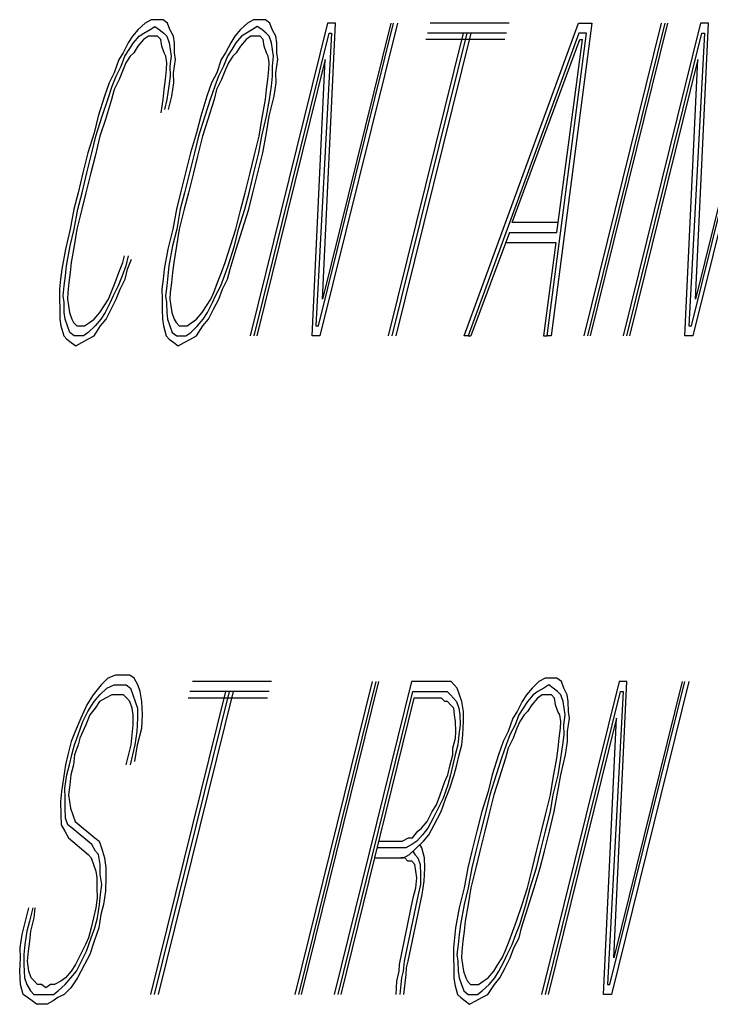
# Model space of a CAD drawing. Extents: x -1276 to 451, y 2026 to 3394.
# Tile 66 of 104: x -536.447 to -536.245, y 3189.776 to 3190.065. Entities that reach past the tile are written whole.
import ezdxf

# ---------------------------------------------------------------- set-up
doc = ezdxf.new("R2010")
doc.units = 0
doc.header["$MEASUREMENT"] = 0
doc.layers.add('SPILL-BUCKET', color=1, linetype='CONTINUOUS')

msp = doc.modelspace()

# ---------------------------------------------------------------- linework, layer by layer
at = {"layer": 'SPILL-BUCKET', "color": 8, "linetype": 'Continuous'}
for p, q in [((-536.41035, 3190.06404), (-536.41238, 3190.06209)), ((-536.40857, 3190.06501), (-536.41035, 3190.06404)), ((-536.40702, 3190.06501), (-536.40857, 3190.06501)), ((-536.40509, 3190.06501), (-536.40702, 3190.06501)), ((-536.40379, 3190.06404), (-536.40509, 3190.06501)), ((-536.40311, 3190.06209), (-536.40379, 3190.06404)), ((-536.38032, 3190.06404), (-536.38235, 3190.06209)), ((-536.37853, 3190.06501), (-536.38032, 3190.06404)), ((-536.35685, 3190.06404), (-536.37954, 3189.97239)), ((-536.37699, 3190.06501), (-536.37853, 3190.06501)), ((-536.37506, 3190.06501), (-536.37699, 3190.06501)), ((-536.37375, 3190.06404), (-536.37506, 3190.06501)), ((-536.37308, 3190.06209), (-536.37375, 3190.06404)), ((-536.3595, 3189.97531), (-536.33754, 3190.06404)), ((-536.33638, 3190.06404), (-536.35907, 3189.97239)), ((-536.35835, 3189.98311), (-536.35454, 3190.06404)), ((-536.33831, 3190.06404), (-536.35835, 3189.98311)), ((-536.35454, 3190.06404), (-536.35685, 3190.06404)), ((-536.30364, 3190.06404), (-536.32682, 3190.06404)), ((-536.31677, 3189.97239), (-536.28327, 3190.06404)), ((-536.2794, 3190.06404), (-536.29128, 3189.97239)), ((-536.28327, 3190.06404), (-536.2794, 3190.06404)), ((-536.25903, 3190.06404), (-536.28172, 3189.97239)), ((-536.28056, 3189.97239), (-536.25787, 3190.06404)), ((-536.27978, 3189.97239), (-536.25709, 3190.06404)), ((-536.24753, 3190.06404), (-536.27022, 3189.97239)), ((-536.25018, 3189.97531), (-536.22822, 3190.06404)), ((-536.22706, 3190.06404), (-536.24975, 3189.97239)), ((-536.24903, 3189.98311), (-536.24522, 3190.06404)), ((-536.22899, 3190.06404), (-536.24903, 3189.98311)), ((-536.24522, 3190.06404), (-536.24753, 3190.06404)), ((-536.41238, 3190.06209), (-536.41402, 3190.06014)), ((-536.41209, 3190.06014), (-536.41069, 3190.06111)), ((-536.41069, 3190.06111), (-536.4089, 3190.06209)), ((-536.4089, 3190.06209), (-536.4075, 3190.06306)), ((-536.4075, 3190.06306), (-536.4062, 3190.06209)), ((-536.4062, 3190.06209), (-536.4049, 3190.06111)), ((-536.4049, 3190.06111), (-536.40398, 3190.06014)), ((-536.40205, 3190.06014), (-536.40311, 3190.06209)), ((-536.38235, 3190.06209), (-536.38399, 3190.06014)), ((-536.38066, 3190.06111), (-536.38206, 3190.06014)), ((-536.37887, 3190.06209), (-536.38066, 3190.06111)), ((-536.37747, 3190.06306), (-536.37887, 3190.06209)), ((-536.37838, 3189.97239), (-536.35642, 3190.06111)), ((-536.37617, 3190.06209), (-536.37747, 3190.06306)), ((-536.37486, 3190.06111), (-536.37617, 3190.06209)), ((-536.37395, 3190.06014), (-536.37486, 3190.06111)), ((-536.37201, 3190.06014), (-536.37308, 3190.06209)), ((-536.35565, 3190.06111), (-536.36028, 3189.97531)), ((-536.35642, 3190.06111), (-536.35565, 3190.06111)), ((-536.31711, 3190.06111), (-536.33908, 3189.97239)), ((-536.33792, 3189.97239), (-536.31596, 3190.06111)), ((-536.33676, 3189.97239), (-536.3148, 3190.06111)), ((-536.30437, 3190.06111), (-536.32754, 3190.06111)), ((-536.28322, 3190.06111), (-536.31561, 3189.97239)), ((-536.29243, 3189.97239), (-536.2809, 3190.06111)), ((-536.2809, 3190.06111), (-536.28322, 3190.06111)), ((-536.26907, 3189.97239), (-536.2471, 3190.06111)), ((-536.24633, 3190.06111), (-536.25096, 3189.97531)), ((-536.2471, 3190.06111), (-536.24633, 3190.06111)), ((-536.41528, 3190.05819), (-536.41677, 3190.05526)), ((-536.41402, 3190.06014), (-536.41528, 3190.05819)), ((-536.41499, 3190.05624), (-536.41373, 3190.05819)), ((-536.41373, 3190.05819), (-536.41209, 3190.06014)), ((-536.41079, 3190.05916), (-536.41243, 3190.05721)), ((-536.40939, 3190.06014), (-536.41079, 3190.05916)), ((-536.40823, 3190.06014), (-536.40939, 3190.06014)), ((-536.40668, 3190.06014), (-536.40823, 3190.06014)), ((-536.40577, 3190.05916), (-536.40668, 3190.06014)), ((-536.40548, 3190.05721), (-536.40577, 3190.05916)), ((-536.40398, 3190.06014), (-536.4033, 3190.05819)), ((-536.4033, 3190.05819), (-536.40301, 3190.05624)), ((-536.40176, 3190.05819), (-536.40205, 3190.06014)), ((-536.40171, 3190.05526), (-536.40176, 3190.05819)), ((-536.38524, 3190.05819), (-536.38674, 3190.05526)), ((-536.38399, 3190.06014), (-536.38524, 3190.05819)), ((-536.3837, 3190.05819), (-536.38496, 3190.05624)), ((-536.38206, 3190.06014), (-536.3837, 3190.05819)), ((-536.38076, 3190.05916), (-536.3824, 3190.05721)), ((-536.37936, 3190.06014), (-536.38076, 3190.05916)), ((-536.3782, 3190.06014), (-536.37936, 3190.06014)), ((-536.37665, 3190.06014), (-536.3782, 3190.06014)), ((-536.37573, 3190.05916), (-536.37665, 3190.06014)), ((-536.37544, 3190.05721), (-536.37573, 3190.05916)), ((-536.37327, 3190.05819), (-536.37395, 3190.06014)), ((-536.37298, 3190.05624), (-536.37327, 3190.05819)), ((-536.37173, 3190.05819), (-536.37201, 3190.06014)), ((-536.37168, 3190.05526), (-536.37173, 3190.05819)), ((-536.30485, 3190.05916), (-536.32803, 3190.05916)), ((-536.30277, 3190.00554), (-536.28293, 3190.05916)), ((-536.28959, 3190.00261), (-536.28215, 3190.05916)), ((-536.28293, 3190.05916), (-536.28215, 3190.05916)), ((-536.41677, 3190.05526), (-536.41803, 3190.05331)), ((-536.41624, 3190.05429), (-536.41499, 3190.05624)), ((-536.41368, 3190.05526), (-536.4147, 3190.05429)), ((-536.41243, 3190.05721), (-536.41368, 3190.05526)), ((-536.4048, 3190.05526), (-536.40548, 3190.05721)), ((-536.40427, 3190.05429), (-536.4048, 3190.05526)), ((-536.40301, 3190.05624), (-536.40272, 3190.05429)), ((-536.40142, 3190.05331), (-536.40171, 3190.05526)), ((-536.38674, 3190.05526), (-536.388, 3190.05331)), ((-536.38496, 3190.05624), (-536.38621, 3190.05429)), ((-536.38365, 3190.05526), (-536.38466, 3190.05429)), ((-536.3824, 3190.05721), (-536.38365, 3190.05526)), ((-536.37477, 3190.05526), (-536.37544, 3190.05721)), ((-536.37423, 3190.05429), (-536.37477, 3190.05526)), ((-536.37269, 3190.05429), (-536.37298, 3190.05624)), ((-536.37139, 3190.05331), (-536.37168, 3190.05526)), ((-536.41803, 3190.05331), (-536.41938, 3190.04941)), ((-536.41735, 3190.05136), (-536.41624, 3190.05429)), ((-536.41595, 3190.05234), (-536.41682, 3190.05039)), ((-536.4147, 3190.05429), (-536.41595, 3190.05234)), ((-536.40398, 3190.05234), (-536.40427, 3190.05429)), ((-536.40407, 3190.05039), (-536.40398, 3190.05234)), ((-536.40272, 3190.05429), (-536.40306, 3190.05136)), ((-536.402, 3190.04941), (-536.40142, 3190.05331)), ((-536.388, 3190.05331), (-536.38935, 3190.04941)), ((-536.38621, 3190.05429), (-536.38732, 3190.05136)), ((-536.38592, 3190.05234), (-536.38679, 3190.05039)), ((-536.38466, 3190.05429), (-536.38592, 3190.05234)), ((-536.35758, 3190.05331), (-536.37761, 3189.97239)), ((-536.37395, 3190.05234), (-536.37423, 3190.05429)), ((-536.37404, 3190.05039), (-536.37395, 3190.05234)), ((-536.37303, 3190.05136), (-536.37269, 3190.05429)), ((-536.37197, 3190.04941), (-536.37139, 3190.05331)), ((-536.36139, 3189.97239), (-536.35758, 3190.05331)), ((-536.24826, 3190.05331), (-536.26829, 3189.97239)), ((-536.25207, 3189.97239), (-536.24826, 3190.05331)), ((-536.41938, 3190.04941), (-536.42088, 3190.04649)), ((-536.41885, 3190.04844), (-536.41735, 3190.05136)), ((-536.41682, 3190.05039), (-536.41793, 3190.04746)), ((-536.40441, 3190.04746), (-536.40407, 3190.05039)), ((-536.40306, 3190.05136), (-536.40301, 3190.04844)), ((-536.40195, 3190.04649), (-536.402, 3190.04941)), ((-536.38935, 3190.04941), (-536.39084, 3190.04649)), ((-536.38732, 3190.05136), (-536.38882, 3190.04844)), ((-536.38679, 3190.05039), (-536.3879, 3190.04746)), ((-536.37438, 3190.04746), (-536.37404, 3190.05039)), ((-536.37298, 3190.04844), (-536.37303, 3190.05136)), ((-536.37192, 3190.04649), (-536.37197, 3190.04941)), ((-536.42088, 3190.04649), (-536.42223, 3190.04259)), ((-536.41996, 3190.04551), (-536.41885, 3190.04844)), ((-536.41793, 3190.04746), (-536.41943, 3190.04454)), ((-536.40475, 3190.04454), (-536.40441, 3190.04746)), ((-536.40301, 3190.04844), (-536.40335, 3190.04551)), ((-536.40253, 3190.04259), (-536.40195, 3190.04649)), ((-536.39084, 3190.04649), (-536.3922, 3190.04259)), ((-536.38882, 3190.04844), (-536.38993, 3190.04551)), ((-536.3879, 3190.04746), (-536.3894, 3190.04454)), ((-536.37472, 3190.04454), (-536.37438, 3190.04746)), ((-536.37332, 3190.04551), (-536.37298, 3190.04844)), ((-536.3725, 3190.04259), (-536.37192, 3190.04649)), ((-536.42131, 3190.04161), (-536.41996, 3190.04551)), ((-536.41943, 3190.04454), (-536.42015, 3190.04161)), ((-536.40509, 3190.04161), (-536.40475, 3190.04454)), ((-536.40335, 3190.04551), (-536.40393, 3190.04161)), ((-536.38993, 3190.04551), (-536.39128, 3190.04161)), ((-536.3894, 3190.04454), (-536.39012, 3190.04161)), ((-536.37506, 3190.04161), (-536.37472, 3190.04454)), ((-536.3739, 3190.04161), (-536.37332, 3190.04551)), ((-536.42223, 3190.04259), (-536.42407, 3190.03674)), ((-536.42291, 3190.03674), (-536.42131, 3190.04161)), ((-536.42015, 3190.04161), (-536.42199, 3190.03576)), ((-536.40567, 3190.03771), (-536.40509, 3190.04161)), ((-536.40393, 3190.04161), (-536.40465, 3190.03869)), ((-536.40349, 3190.03869), (-536.40253, 3190.04259)), ((-536.3922, 3190.04259), (-536.39403, 3190.03674)), ((-536.39128, 3190.04161), (-536.39287, 3190.03674)), ((-536.39012, 3190.04161), (-536.39196, 3190.03576)), ((-536.37612, 3190.03576), (-536.37506, 3190.04161)), ((-536.37472, 3190.03674), (-536.3739, 3190.04161)), ((-536.37394, 3190.03674), (-536.3725, 3190.04259)), ((-536.42407, 3190.03674), (-536.42527, 3190.03186)), ((-536.42474, 3190.03089), (-536.42291, 3190.03674)), ((-536.42199, 3190.03576), (-536.42358, 3190.03089)), ((-536.39403, 3190.03674), (-536.39524, 3190.03186)), ((-536.39287, 3190.03674), (-536.39471, 3190.03089)), ((-536.39196, 3190.03576), (-536.39355, 3190.03089)), ((-536.37694, 3190.03089), (-536.37612, 3190.03576)), ((-536.37616, 3190.03089), (-536.37472, 3190.03674)), ((-536.37476, 3190.03186), (-536.37394, 3190.03674)), ((-536.42527, 3190.03186), (-536.42711, 3190.02601)), ((-536.39524, 3190.03186), (-536.39707, 3190.02601)), ((-536.37583, 3190.02601), (-536.37476, 3190.03186)), ((-536.42595, 3190.02601), (-536.42474, 3190.03089)), ((-536.42358, 3190.03089), (-536.42503, 3190.02504)), ((-536.39471, 3190.03089), (-536.39591, 3190.02601)), ((-536.39355, 3190.03089), (-536.395, 3190.02504)), ((-536.37838, 3190.02504), (-536.37694, 3190.03089)), ((-536.37698, 3190.02601), (-536.37616, 3190.03089)), ((-536.42711, 3190.02601), (-536.42855, 3190.02016)), ((-536.4274, 3190.02016), (-536.42595, 3190.02601)), ((-536.39707, 3190.02601), (-536.39852, 3190.02016)), ((-536.39591, 3190.02601), (-536.39736, 3190.02016)), ((-536.37843, 3190.02016), (-536.37698, 3190.02601)), ((-536.37728, 3190.02016), (-536.37583, 3190.02601)), ((-536.42503, 3190.02504), (-536.42624, 3190.02016)), ((-536.395, 3190.02504), (-536.3962, 3190.02016)), ((-536.37959, 3190.02016), (-536.37838, 3190.02504)), ((-536.42855, 3190.02016), (-536.43, 3190.01431)), ((-536.42884, 3190.01431), (-536.4274, 3190.02016)), ((-536.42624, 3190.02016), (-536.42768, 3190.01431)), ((-536.39852, 3190.02016), (-536.39997, 3190.01431)), ((-536.39736, 3190.02016), (-536.39881, 3190.01431)), ((-536.3962, 3190.02016), (-536.39765, 3190.01431)), ((-536.38104, 3190.01431), (-536.37959, 3190.02016)), ((-536.37988, 3190.01431), (-536.37843, 3190.02016)), ((-536.37872, 3190.01431), (-536.37728, 3190.02016)), ((-536.43, 3190.01431), (-536.43121, 3190.00944)), ((-536.43005, 3190.00944), (-536.42884, 3190.01431)), ((-536.42768, 3190.01431), (-536.42889, 3190.00944)), ((-536.39997, 3190.01431), (-536.40118, 3190.00944)), ((-536.39881, 3190.01431), (-536.40002, 3190.00944)), ((-536.39765, 3190.01431), (-536.39886, 3190.00944)), ((-536.38225, 3190.00944), (-536.38104, 3190.01431)), ((-536.38109, 3190.00944), (-536.37988, 3190.01431)), ((-536.37993, 3190.00944), (-536.37872, 3190.01431)), ((-536.43121, 3190.00944), (-536.43227, 3190.00359)), ((-536.43111, 3190.00359), (-536.43005, 3190.00944)), ((-536.42889, 3190.00944), (-536.43034, 3190.00359)), ((-536.40118, 3190.00944), (-536.40224, 3190.00359)), ((-536.40002, 3190.00944), (-536.40108, 3190.00359)), ((-536.39886, 3190.00944), (-536.40031, 3190.00359)), ((-536.3837, 3190.00359), (-536.38225, 3190.00944)), ((-536.38292, 3190.00359), (-536.38109, 3190.00944)), ((-536.38176, 3190.00359), (-536.37993, 3190.00944)), ((-536.28925, 3190.00554), (-536.30277, 3190.00554)), ((-536.43227, 3190.00359), (-536.43372, 3189.99774)), ((-536.43232, 3189.99871), (-536.43111, 3190.00359)), ((-536.43034, 3190.00359), (-536.43116, 3189.99871)), ((-536.40224, 3190.00359), (-536.40369, 3189.99774)), ((-536.40108, 3190.00359), (-536.40229, 3189.99871)), ((-536.40031, 3190.00359), (-536.40113, 3189.99871)), ((-536.38529, 3189.99871), (-536.3837, 3190.00359)), ((-536.38413, 3189.99871), (-536.38292, 3190.00359)), ((-536.3836, 3189.99774), (-536.38176, 3190.00359)), ((-536.30349, 3190.00261), (-536.31484, 3189.97239)), ((-536.30349, 3190.00261), (-536.28959, 3190.00261)), ((-536.43372, 3189.99774), (-536.43478, 3189.99188)), ((-536.43338, 3189.99286), (-536.43232, 3189.99871)), ((-536.43116, 3189.99871), (-536.43198, 3189.99384)), ((-536.40369, 3189.99774), (-536.40475, 3189.99188)), ((-536.40229, 3189.99871), (-536.40335, 3189.99286)), ((-536.40113, 3189.99871), (-536.40195, 3189.99384)), ((-536.38688, 3189.99384), (-536.38529, 3189.99871)), ((-536.38596, 3189.99286), (-536.38413, 3189.99871)), ((-536.38543, 3189.99188), (-536.3836, 3189.99774)), ((-536.3046, 3189.99969), (-536.28992, 3189.99969)), ((-536.28992, 3189.99969), (-536.29359, 3189.97239)), ((-536.41692, 3189.99384), (-536.41643, 3189.99579)), ((-536.41527, 3189.99579), (-536.416, 3189.99286)), ((-536.41547, 3189.99188), (-536.41436, 3189.99481)), ((-536.43478, 3189.99188), (-536.43512, 3189.98896)), ((-536.43372, 3189.98994), (-536.43338, 3189.99286)), ((-536.43198, 3189.99384), (-536.43232, 3189.99091)), ((-536.41803, 3189.99091), (-536.41692, 3189.99384)), ((-536.416, 3189.99286), (-536.41711, 3189.98994)), ((-536.41619, 3189.98896), (-536.41547, 3189.99188)), ((-536.40475, 3189.99188), (-536.40509, 3189.98896)), ((-536.40335, 3189.99286), (-536.40369, 3189.98994)), ((-536.40195, 3189.99384), (-536.40229, 3189.99091)), ((-536.38799, 3189.99091), (-536.38688, 3189.99384)), ((-536.38708, 3189.98994), (-536.38596, 3189.99286)), ((-536.38616, 3189.98896), (-536.38543, 3189.99188)), ((-536.43512, 3189.98896), (-536.43546, 3189.98603)), ((-536.43406, 3189.98701), (-536.43372, 3189.98994)), ((-536.43232, 3189.99091), (-536.43266, 3189.98799)), ((-536.41914, 3189.98799), (-536.41803, 3189.99091)), ((-536.41711, 3189.98994), (-536.41822, 3189.98701)), ((-536.41769, 3189.98603), (-536.41619, 3189.98896)), ((-536.40509, 3189.98896), (-536.40542, 3189.98603)), ((-536.40369, 3189.98994), (-536.40402, 3189.98701)), ((-536.40229, 3189.99091), (-536.40262, 3189.98799)), ((-536.3891, 3189.98799), (-536.38799, 3189.99091)), ((-536.38819, 3189.98701), (-536.38708, 3189.98994)), ((-536.38765, 3189.98603), (-536.38616, 3189.98896)), ((-536.43546, 3189.98603), (-536.43541, 3189.98311)), ((-536.43439, 3189.98409), (-536.43406, 3189.98701)), ((-536.43266, 3189.98799), (-536.43299, 3189.98506)), ((-536.42025, 3189.98506), (-536.41914, 3189.98799)), ((-536.41822, 3189.98701), (-536.41972, 3189.98409)), ((-536.4188, 3189.98311), (-536.41769, 3189.98603)), ((-536.40542, 3189.98603), (-536.40537, 3189.98311)), ((-536.40402, 3189.98701), (-536.40436, 3189.98409)), ((-536.40262, 3189.98799), (-536.40296, 3189.98506)), ((-536.39021, 3189.98506), (-536.3891, 3189.98799)), ((-536.38968, 3189.98409), (-536.38819, 3189.98701)), ((-536.38876, 3189.98311), (-536.38765, 3189.98603)), ((-536.43541, 3189.98311), (-536.43536, 3189.98019)), ((-536.43411, 3189.98214), (-536.43439, 3189.98409)), ((-536.43299, 3189.98506), (-536.43309, 3189.98311)), ((-536.43309, 3189.98311), (-536.4328, 3189.98116)), ((-536.42237, 3189.98116), (-536.42112, 3189.98311)), ((-536.42112, 3189.98311), (-536.42025, 3189.98506)), ((-536.41972, 3189.98409), (-536.42058, 3189.98214)), ((-536.4203, 3189.98019), (-536.4188, 3189.98311)), ((-536.40537, 3189.98311), (-536.40533, 3189.98019)), ((-536.40436, 3189.98409), (-536.40407, 3189.98214)), ((-536.40296, 3189.98506), (-536.40306, 3189.98311)), ((-536.40306, 3189.98311), (-536.40277, 3189.98116)), ((-536.39234, 3189.98116), (-536.39108, 3189.98311)), ((-536.39108, 3189.98311), (-536.39021, 3189.98506)), ((-536.39055, 3189.98214), (-536.38968, 3189.98409)), ((-536.39026, 3189.98019), (-536.38876, 3189.98311)), ((-536.43536, 3189.98019), (-536.43531, 3189.97726)), ((-536.43406, 3189.97921), (-536.43411, 3189.98214)), ((-536.4328, 3189.98116), (-536.43251, 3189.97921)), ((-536.42363, 3189.97921), (-536.42237, 3189.98116)), ((-536.42058, 3189.98214), (-536.42208, 3189.97921)), ((-536.42179, 3189.97726), (-536.4203, 3189.98019)), ((-536.40533, 3189.98019), (-536.40528, 3189.97726)), ((-536.40407, 3189.98214), (-536.40402, 3189.97921)), ((-536.40277, 3189.98116), (-536.40248, 3189.97921)), ((-536.39359, 3189.97921), (-536.39234, 3189.98116)), ((-536.39205, 3189.97921), (-536.39055, 3189.98214)), ((-536.39176, 3189.97726), (-536.39026, 3189.98019)), ((-536.43531, 3189.97726), (-536.43502, 3189.97531)), ((-536.43377, 3189.97726), (-536.43406, 3189.97921)), ((-536.43309, 3189.97531), (-536.43377, 3189.97726)), ((-536.43251, 3189.97921), (-536.43183, 3189.97726)), ((-536.43183, 3189.97726), (-536.4313, 3189.97628)), ((-536.42667, 3189.97628), (-536.42527, 3189.97726)), ((-536.42527, 3189.97726), (-536.42363, 3189.97921)), ((-536.42334, 3189.97726), (-536.42498, 3189.97531)), ((-536.42343, 3189.97531), (-536.42179, 3189.97726)), ((-536.42208, 3189.97921), (-536.42334, 3189.97726)), ((-536.40528, 3189.97726), (-536.40499, 3189.97531)), ((-536.40402, 3189.97921), (-536.40373, 3189.97726)), ((-536.40373, 3189.97726), (-536.40306, 3189.97531)), ((-536.40248, 3189.97921), (-536.4018, 3189.97726)), ((-536.4018, 3189.97726), (-536.40127, 3189.97628)), ((-536.39664, 3189.97628), (-536.39524, 3189.97726)), ((-536.39524, 3189.97726), (-536.39359, 3189.97921)), ((-536.39494, 3189.97531), (-536.3933, 3189.97726)), ((-536.3934, 3189.97531), (-536.39176, 3189.97726)), ((-536.3933, 3189.97726), (-536.39205, 3189.97921)), ((-536.43502, 3189.97531), (-536.4342, 3189.97239)), ((-536.43241, 3189.97336), (-536.43309, 3189.97531)), ((-536.4313, 3189.97628), (-536.43039, 3189.97531)), ((-536.43039, 3189.97531), (-536.42923, 3189.97531)), ((-536.42923, 3189.97531), (-536.42807, 3189.97531)), ((-536.42807, 3189.97531), (-536.42667, 3189.97628)), ((-536.42498, 3189.97531), (-536.42701, 3189.97336)), ((-536.42532, 3189.97239), (-536.42343, 3189.97531)), ((-536.40499, 3189.97531), (-536.40417, 3189.97239)), ((-536.40306, 3189.97531), (-536.40238, 3189.97336)), ((-536.40127, 3189.97628), (-536.40035, 3189.97531)), ((-536.40035, 3189.97531), (-536.39919, 3189.97531)), ((-536.39919, 3189.97531), (-536.39804, 3189.97531)), ((-536.39804, 3189.97531), (-536.39664, 3189.97628)), ((-536.39697, 3189.97336), (-536.39494, 3189.97531)), ((-536.39528, 3189.97239), (-536.3934, 3189.97531)), ((-536.36028, 3189.97531), (-536.3595, 3189.97531)), ((-536.25096, 3189.97531), (-536.25018, 3189.97531)), ((-536.4342, 3189.97239), (-536.43328, 3189.97141)), ((-536.43328, 3189.97141), (-536.43198, 3189.97043)), ((-536.43111, 3189.97239), (-536.43241, 3189.97336)), ((-536.42995, 3189.97239), (-536.43111, 3189.97239)), ((-536.42841, 3189.97239), (-536.42995, 3189.97239)), ((-536.42889, 3189.97043), (-536.4271, 3189.97141)), ((-536.42701, 3189.97336), (-536.42841, 3189.97239)), ((-536.4271, 3189.97141), (-536.42532, 3189.97239)), ((-536.40417, 3189.97239), (-536.40325, 3189.97141)), ((-536.40325, 3189.97141), (-536.40194, 3189.97043)), ((-536.40238, 3189.97336), (-536.40108, 3189.97239)), ((-536.40108, 3189.97239), (-536.39992, 3189.97239)), ((-536.39992, 3189.97239), (-536.39837, 3189.97239)), ((-536.39886, 3189.97043), (-536.39707, 3189.97141)), ((-536.39837, 3189.97239), (-536.39697, 3189.97336)), ((-536.39707, 3189.97141), (-536.39528, 3189.97239)), ((-536.35907, 3189.97239), (-536.36139, 3189.97239)), ((-536.31561, 3189.97239), (-536.31677, 3189.97239)), ((-536.31561, 3189.97239), (-536.31484, 3189.97239)), ((-536.29359, 3189.97239), (-536.29243, 3189.97239)), ((-536.29128, 3189.97239), (-536.29243, 3189.97239)), ((-536.24975, 3189.97239), (-536.25207, 3189.97239)), ((-536.43198, 3189.97043), (-536.43068, 3189.96946)), ((-536.43068, 3189.96946), (-536.42889, 3189.97043)), ((-536.40194, 3189.97043), (-536.40064, 3189.96946)), ((-536.40064, 3189.96946), (-536.39886, 3189.97043)), ((-536.41906, 3189.87293), (-536.42124, 3189.87196)), ((-536.41713, 3189.87293), (-536.41906, 3189.87293)), ((-536.41481, 3189.87293), (-536.41713, 3189.87293)), ((-536.41351, 3189.87196), (-536.41481, 3189.87293)), ((-536.42326, 3189.87001), (-536.42553, 3189.86708)), ((-536.42124, 3189.87196), (-536.42326, 3189.87001)), ((-536.42157, 3189.86903), (-536.4194, 3189.87001)), ((-536.4194, 3189.87001), (-536.41786, 3189.87001)), ((-536.41786, 3189.87001), (-536.41592, 3189.87001)), ((-536.41592, 3189.87001), (-536.41462, 3189.86903)), ((-536.41245, 3189.87001), (-536.41351, 3189.87196)), ((-536.41177, 3189.86806), (-536.41245, 3189.87001)), ((-536.37329, 3189.87098), (-536.39647, 3189.87098)), ((-536.34374, 3189.87098), (-536.36643, 3189.77933)), ((-536.36527, 3189.77933), (-536.34258, 3189.87098)), ((-536.36449, 3189.77933), (-536.34181, 3189.87098)), ((-536.33225, 3189.87098), (-536.35493, 3189.77933)), ((-536.32336, 3189.87098), (-536.33225, 3189.87098)), ((-536.3222, 3189.87098), (-536.32336, 3189.87098)), ((-536.32066, 3189.87098), (-536.3222, 3189.87098)), ((-536.31974, 3189.87001), (-536.32066, 3189.87098)), ((-536.31882, 3189.86903), (-536.31974, 3189.87001)), ((-536.29487, 3189.87098), (-536.2969, 3189.86903)), ((-536.29309, 3189.87196), (-536.29487, 3189.87098)), ((-536.27141, 3189.87098), (-536.29409, 3189.77933)), ((-536.29202, 3189.87001), (-536.29342, 3189.86903)), ((-536.29154, 3189.87196), (-536.29309, 3189.87196)), ((-536.29072, 3189.86903), (-536.29202, 3189.87001)), ((-536.28961, 3189.87196), (-536.29154, 3189.87196)), ((-536.28831, 3189.87098), (-536.28961, 3189.87196)), ((-536.28763, 3189.86903), (-536.28831, 3189.87098)), ((-536.27406, 3189.78226), (-536.25209, 3189.87098)), ((-536.25093, 3189.87098), (-536.27362, 3189.77933)), ((-536.2729, 3189.79006), (-536.26909, 3189.87098)), ((-536.25286, 3189.87098), (-536.2729, 3189.79006)), ((-536.26909, 3189.87098), (-536.27141, 3189.87098)), ((-536.42553, 3189.86708), (-536.42742, 3189.86416)), ((-536.42524, 3189.86513), (-536.4236, 3189.86708)), ((-536.4236, 3189.86708), (-536.42157, 3189.86903)), ((-536.42013, 3189.86708), (-536.42191, 3189.86611)), ((-536.41858, 3189.86708), (-536.42013, 3189.86708)), ((-536.41665, 3189.86708), (-536.41858, 3189.86708)), ((-536.41573, 3189.86611), (-536.41665, 3189.86708)), ((-536.41462, 3189.86903), (-536.41394, 3189.86708)), ((-536.41394, 3189.86708), (-536.41327, 3189.86513)), ((-536.41134, 3189.86513), (-536.41177, 3189.86806)), ((-536.38676, 3189.86806), (-536.40872, 3189.77933)), ((-536.40756, 3189.77933), (-536.3856, 3189.86806)), ((-536.40641, 3189.77933), (-536.38444, 3189.86806)), ((-536.37401, 3189.86806), (-536.39719, 3189.86806)), ((-536.35377, 3189.77933), (-536.33181, 3189.86806)), ((-536.33181, 3189.86806), (-536.32408, 3189.86806)), ((-536.32408, 3189.86806), (-536.32293, 3189.86806)), ((-536.32293, 3189.86806), (-536.32177, 3189.86806)), ((-536.32177, 3189.86806), (-536.32085, 3189.86708)), ((-536.32085, 3189.86708), (-536.31993, 3189.86611)), ((-536.31815, 3189.86708), (-536.31882, 3189.86903)), ((-536.31747, 3189.86513), (-536.31815, 3189.86708)), ((-536.29854, 3189.86708), (-536.2998, 3189.86513)), ((-536.2969, 3189.86903), (-536.29854, 3189.86708)), ((-536.29661, 3189.86708), (-536.29825, 3189.86513)), ((-536.29521, 3189.86806), (-536.29661, 3189.86708)), ((-536.29391, 3189.86708), (-536.29531, 3189.86611)), ((-536.29342, 3189.86903), (-536.29521, 3189.86806)), ((-536.29275, 3189.86708), (-536.29391, 3189.86708)), ((-536.29294, 3189.77933), (-536.27097, 3189.86806)), ((-536.2912, 3189.86708), (-536.29275, 3189.86708)), ((-536.29029, 3189.86611), (-536.2912, 3189.86708)), ((-536.28941, 3189.86806), (-536.29072, 3189.86903)), ((-536.2885, 3189.86708), (-536.28941, 3189.86806)), ((-536.28782, 3189.86513), (-536.2885, 3189.86708)), ((-536.28657, 3189.86708), (-536.28763, 3189.86903)), ((-536.28628, 3189.86513), (-536.28657, 3189.86708)), ((-536.2702, 3189.86806), (-536.27483, 3189.78226)), ((-536.27097, 3189.86806), (-536.2702, 3189.86806)), ((-536.42742, 3189.86416), (-536.42915, 3189.86026)), ((-536.42713, 3189.86221), (-536.42524, 3189.86513)), ((-536.4237, 3189.86513), (-536.42495, 3189.86318)), ((-536.42191, 3189.86611), (-536.4237, 3189.86513)), ((-536.41481, 3189.86513), (-536.41573, 3189.86611)), ((-536.41414, 3189.86318), (-536.41481, 3189.86513)), ((-536.41327, 3189.86513), (-536.41259, 3189.86318)), ((-536.41114, 3189.86123), (-536.41134, 3189.86513)), ((-536.3745, 3189.86611), (-536.39767, 3189.86611)), ((-536.33152, 3189.86611), (-536.353, 3189.77933)), ((-536.32457, 3189.86611), (-536.33152, 3189.86611)), ((-536.32341, 3189.86611), (-536.32457, 3189.86611)), ((-536.32249, 3189.86513), (-536.32341, 3189.86611)), ((-536.32172, 3189.86513), (-536.32249, 3189.86513)), ((-536.3208, 3189.86416), (-536.32172, 3189.86513)), ((-536.31988, 3189.86318), (-536.3208, 3189.86416)), ((-536.31993, 3189.86611), (-536.31902, 3189.86513)), ((-536.31902, 3189.86513), (-536.31834, 3189.86318)), ((-536.31703, 3189.86221), (-536.31747, 3189.86513)), ((-536.2998, 3189.86513), (-536.30129, 3189.86221)), ((-536.29825, 3189.86513), (-536.29951, 3189.86318)), ((-536.29695, 3189.86416), (-536.2982, 3189.86221)), ((-536.29531, 3189.86611), (-536.29695, 3189.86416)), ((-536.28999, 3189.86416), (-536.29029, 3189.86611)), ((-536.28932, 3189.86221), (-536.28999, 3189.86416)), ((-536.28753, 3189.86318), (-536.28782, 3189.86513)), ((-536.28623, 3189.86221), (-536.28628, 3189.86513)), ((-536.42862, 3189.85928), (-536.42713, 3189.86221)), ((-536.42659, 3189.86123), (-536.42771, 3189.85831)), ((-536.42495, 3189.86318), (-536.42659, 3189.86123)), ((-536.41385, 3189.86123), (-536.41414, 3189.86318)), ((-536.4138, 3189.85831), (-536.41385, 3189.86123)), ((-536.41259, 3189.86318), (-536.41254, 3189.86026)), ((-536.41134, 3189.85733), (-536.41114, 3189.86123)), ((-536.3196, 3189.86123), (-536.31988, 3189.86318)), ((-536.3193, 3189.85928), (-536.3196, 3189.86123)), ((-536.31834, 3189.86318), (-536.31805, 3189.86123)), ((-536.31805, 3189.86123), (-536.318, 3189.85831)), ((-536.31699, 3189.85928), (-536.31703, 3189.86221)), ((-536.30129, 3189.86221), (-536.30255, 3189.86026)), ((-536.30076, 3189.86123), (-536.30187, 3189.85831)), ((-536.29951, 3189.86318), (-536.30076, 3189.86123)), ((-536.29922, 3189.86123), (-536.30047, 3189.85928)), ((-536.2982, 3189.86221), (-536.29922, 3189.86123)), ((-536.28879, 3189.86123), (-536.28932, 3189.86221)), ((-536.2885, 3189.85928), (-536.28879, 3189.86123)), ((-536.28758, 3189.85831), (-536.28724, 3189.86123)), ((-536.28724, 3189.86123), (-536.28753, 3189.86318)), ((-536.28594, 3189.86026), (-536.28623, 3189.86221)), ((-536.42915, 3189.86026), (-536.43089, 3189.85636)), ((-536.42997, 3189.85538), (-536.42862, 3189.85928)), ((-536.41254, 3189.86026), (-536.41274, 3189.85636)), ((-536.31926, 3189.85636), (-536.3193, 3189.85928)), ((-536.31718, 3189.85538), (-536.31699, 3189.85928)), ((-536.30255, 3189.86026), (-536.3039, 3189.85636)), ((-536.30047, 3189.85928), (-536.30134, 3189.85733)), ((-536.27213, 3189.86026), (-536.29216, 3189.77933)), ((-536.28859, 3189.85733), (-536.2885, 3189.85928)), ((-536.28652, 3189.85636), (-536.28594, 3189.86026)), ((-536.27594, 3189.77933), (-536.27213, 3189.86026)), ((-536.43089, 3189.85636), (-536.432, 3189.85343)), ((-536.42771, 3189.85831), (-536.42944, 3189.85441)), ((-536.41414, 3189.85538), (-536.4138, 3189.85831)), ((-536.41274, 3189.85636), (-536.41331, 3189.85246)), ((-536.41254, 3189.85246), (-536.41134, 3189.85733)), ((-536.31935, 3189.85441), (-536.31926, 3189.85636)), ((-536.318, 3189.85831), (-536.31834, 3189.85538)), ((-536.3039, 3189.85636), (-536.3054, 3189.85343)), ((-536.30187, 3189.85831), (-536.30337, 3189.85538)), ((-536.30134, 3189.85733), (-536.30245, 3189.85441)), ((-536.28893, 3189.85441), (-536.28859, 3189.85733)), ((-536.28753, 3189.85538), (-536.28758, 3189.85831)), ((-536.28647, 3189.85343), (-536.28652, 3189.85636)), ((-536.432, 3189.85343), (-536.43297, 3189.84953)), ((-536.43109, 3189.85246), (-536.42997, 3189.85538)), ((-536.42944, 3189.85441), (-536.42993, 3189.85246)), ((-536.41447, 3189.85246), (-536.41414, 3189.85538)), ((-536.32008, 3189.85148), (-536.31935, 3189.85441)), ((-536.31834, 3189.85538), (-536.31868, 3189.85246)), ((-536.31752, 3189.85246), (-536.31718, 3189.85538)), ((-536.3054, 3189.85343), (-536.30675, 3189.84953)), ((-536.30337, 3189.85538), (-536.30448, 3189.85246)), ((-536.30245, 3189.85441), (-536.30395, 3189.85148)), ((-536.28927, 3189.85148), (-536.28893, 3189.85441)), ((-536.28787, 3189.85246), (-536.28753, 3189.85538)), ((-536.28705, 3189.84953), (-536.28647, 3189.85343)), ((-536.43181, 3189.84953), (-536.43109, 3189.85246)), ((-536.42993, 3189.85246), (-536.43104, 3189.84953)), ((-536.41592, 3189.84661), (-536.41447, 3189.85246)), ((-536.41331, 3189.85246), (-536.41476, 3189.84661)), ((-536.41336, 3189.84758), (-536.41254, 3189.85246)), ((-536.32017, 3189.84953), (-536.32008, 3189.85148)), ((-536.31868, 3189.85246), (-536.3194, 3189.84953)), ((-536.31824, 3189.84953), (-536.31752, 3189.85246)), ((-536.30448, 3189.85246), (-536.30583, 3189.84856)), ((-536.30395, 3189.85148), (-536.30467, 3189.84856)), ((-536.28961, 3189.84856), (-536.28927, 3189.85148)), ((-536.28845, 3189.84856), (-536.28787, 3189.85246)), ((-536.43297, 3189.84953), (-536.43369, 3189.84661)), ((-536.43253, 3189.84661), (-536.43181, 3189.84953)), ((-536.43104, 3189.84953), (-536.43137, 3189.84661)), ((-536.3209, 3189.84661), (-536.32017, 3189.84953)), ((-536.3194, 3189.84953), (-536.32012, 3189.84661)), ((-536.31897, 3189.84661), (-536.31824, 3189.84953)), ((-536.30675, 3189.84953), (-536.30858, 3189.84368)), ((-536.30583, 3189.84856), (-536.30742, 3189.84368)), ((-536.30467, 3189.84856), (-536.30651, 3189.84271)), ((-536.29067, 3189.84271), (-536.28961, 3189.84856)), ((-536.28927, 3189.84368), (-536.28845, 3189.84856)), ((-536.2885, 3189.84368), (-536.28705, 3189.84953)), ((-536.43369, 3189.84661), (-536.43427, 3189.84271)), ((-536.43326, 3189.84368), (-536.43253, 3189.84661)), ((-536.43137, 3189.84661), (-536.4321, 3189.84368)), ((-536.32162, 3189.84368), (-536.3209, 3189.84661)), ((-536.32012, 3189.84661), (-536.32085, 3189.84368)), ((-536.31969, 3189.84368), (-536.31897, 3189.84661)), ((-536.43427, 3189.84271), (-536.43485, 3189.83881)), ((-536.43384, 3189.83978), (-536.43326, 3189.84368)), ((-536.4321, 3189.84368), (-536.43244, 3189.84076)), ((-536.32384, 3189.83783), (-536.32249, 3189.84173)), ((-536.32249, 3189.84173), (-536.32162, 3189.84368)), ((-536.32085, 3189.84368), (-536.32157, 3189.84076)), ((-536.32104, 3189.83978), (-536.31969, 3189.84368)), ((-536.30858, 3189.84368), (-536.30979, 3189.83881)), ((-536.30742, 3189.84368), (-536.30926, 3189.83783)), ((-536.30651, 3189.84271), (-536.3081, 3189.83783)), ((-536.29149, 3189.83783), (-536.29067, 3189.84271)), ((-536.29072, 3189.83783), (-536.28927, 3189.84368)), ((-536.28932, 3189.83881), (-536.2885, 3189.84368)), ((-536.43485, 3189.83881), (-536.43519, 3189.83588)), ((-536.43379, 3189.83686), (-536.43384, 3189.83978)), ((-536.43244, 3189.84076), (-536.43277, 3189.83783)), ((-536.32157, 3189.84076), (-536.32293, 3189.83686)), ((-536.32215, 3189.83686), (-536.32104, 3189.83978)), ((-536.30979, 3189.83881), (-536.31162, 3189.83296)), ((-536.29038, 3189.83296), (-536.28932, 3189.83881)), ((-536.43519, 3189.83588), (-536.435, 3189.83198)), ((-536.43374, 3189.83393), (-536.43379, 3189.83686)), ((-536.43277, 3189.83783), (-536.43248, 3189.83588)), ((-536.43248, 3189.83588), (-536.43219, 3189.83393)), ((-536.32495, 3189.83491), (-536.32384, 3189.83783)), ((-536.32293, 3189.83686), (-536.32442, 3189.83393)), ((-536.3235, 3189.83296), (-536.32215, 3189.83686)), ((-536.30926, 3189.83783), (-536.31047, 3189.83296)), ((-536.3081, 3189.83783), (-536.30955, 3189.83198)), ((-536.29294, 3189.83198), (-536.29149, 3189.83783)), ((-536.29154, 3189.83296), (-536.29072, 3189.83783)), ((-536.43369, 3189.83101), (-536.43374, 3189.83393)), ((-536.43219, 3189.83393), (-536.43152, 3189.83198)), ((-536.3277, 3189.83003), (-536.32621, 3189.83296)), ((-536.32621, 3189.83296), (-536.32495, 3189.83491)), ((-536.32442, 3189.83393), (-536.32592, 3189.83101)), ((-536.32563, 3189.82906), (-536.3235, 3189.83296)), ((-536.31162, 3189.83296), (-536.31307, 3189.82711)), ((-536.31047, 3189.83296), (-536.31192, 3189.82711)), ((-536.29299, 3189.82711), (-536.29154, 3189.83296)), ((-536.29183, 3189.82711), (-536.29038, 3189.83296)), ((-536.435, 3189.83198), (-536.43495, 3189.82906)), ((-536.43302, 3189.82906), (-536.43369, 3189.83101)), ((-536.43152, 3189.83198), (-536.43084, 3189.83003)), ((-536.43084, 3189.83003), (-536.42509, 3189.82516)), ((-536.32935, 3189.82808), (-536.3277, 3189.83003)), ((-536.32592, 3189.83101), (-536.32741, 3189.82808)), ((-536.30955, 3189.83198), (-536.31076, 3189.82711)), ((-536.29414, 3189.82711), (-536.29294, 3189.83198)), ((-536.43495, 3189.82906), (-536.43388, 3189.82711)), ((-536.43388, 3189.82711), (-536.43282, 3189.82516)), ((-536.43171, 3189.82808), (-536.43302, 3189.82906)), ((-536.42597, 3189.82321), (-536.43171, 3189.82808)), ((-536.332, 3189.82516), (-536.33036, 3189.82711)), ((-536.33036, 3189.82711), (-536.32935, 3189.82808)), ((-536.32741, 3189.82808), (-536.32905, 3189.82613)), ((-536.32713, 3189.82613), (-536.32563, 3189.82906)), ((-536.31307, 3189.82711), (-536.31452, 3189.82126)), ((-536.31192, 3189.82711), (-536.31336, 3189.82126)), ((-536.31076, 3189.82711), (-536.3122, 3189.82126)), ((-536.29559, 3189.82126), (-536.29414, 3189.82711)), ((-536.29444, 3189.82126), (-536.29299, 3189.82711)), ((-536.29328, 3189.82126), (-536.29183, 3189.82711)), ((-536.43282, 3189.82516), (-536.42707, 3189.82028)), ((-536.42509, 3189.82516), (-536.42379, 3189.82418)), ((-536.42379, 3189.82418), (-536.42312, 3189.82223)), ((-536.3419, 3189.82418), (-536.33495, 3189.82418)), ((-536.33495, 3189.82418), (-536.33316, 3189.82516)), ((-536.33316, 3189.82516), (-536.332, 3189.82516)), ((-536.3307, 3189.82418), (-536.3321, 3189.82321)), ((-536.33079, 3189.82223), (-536.32877, 3189.82418)), ((-536.32905, 3189.82613), (-536.3307, 3189.82418)), ((-536.32877, 3189.82418), (-536.32713, 3189.82613)), ((-536.4249, 3189.82126), (-536.42597, 3189.82321)), ((-536.42399, 3189.82028), (-536.4249, 3189.82126)), ((-536.42312, 3189.82223), (-536.42229, 3189.81931)), ((-536.33543, 3189.82223), (-536.34238, 3189.82223)), ((-536.33388, 3189.82223), (-536.33543, 3189.82223)), ((-536.3321, 3189.82321), (-536.33388, 3189.82223)), ((-536.33282, 3189.82028), (-536.33079, 3189.82223)), ((-536.33181, 3189.82126), (-536.33128, 3189.82028)), ((-536.32925, 3189.82223), (-536.32978, 3189.82321)), ((-536.32843, 3189.81931), (-536.32925, 3189.82223)), ((-536.31452, 3189.82126), (-536.31573, 3189.81638)), ((-536.31336, 3189.82126), (-536.31457, 3189.81638)), ((-536.3122, 3189.82126), (-536.31341, 3189.81638)), ((-536.2968, 3189.81638), (-536.29559, 3189.82126)), ((-536.29564, 3189.81638), (-536.29444, 3189.82126)), ((-536.29448, 3189.81638), (-536.29328, 3189.82126)), ((-536.42707, 3189.82028), (-536.42616, 3189.81931)), ((-536.42616, 3189.81931), (-536.42548, 3189.81736)), ((-536.42355, 3189.81736), (-536.42399, 3189.82028)), ((-536.42229, 3189.81931), (-536.42186, 3189.81638)), ((-536.34311, 3189.81931), (-536.33615, 3189.81931)), ((-536.33615, 3189.81931), (-536.33461, 3189.81931)), ((-536.33422, 3189.81931), (-536.33538, 3189.81931)), ((-536.33461, 3189.81931), (-536.33282, 3189.82028)), ((-536.33331, 3189.81833), (-536.33422, 3189.81931)), ((-536.33215, 3189.81833), (-536.33331, 3189.81833)), ((-536.33123, 3189.81736), (-536.33215, 3189.81833)), ((-536.33128, 3189.82028), (-536.33036, 3189.81931)), ((-536.33036, 3189.81931), (-536.32968, 3189.81736)), ((-536.32838, 3189.81638), (-536.32843, 3189.81931)), ((-536.42548, 3189.81736), (-536.42481, 3189.81541)), ((-536.42481, 3189.81541), (-536.42452, 3189.81346)), ((-536.4235, 3189.81443), (-536.42355, 3189.81736)), ((-536.42186, 3189.81638), (-536.42181, 3189.81346)), ((-536.33094, 3189.81541), (-536.33123, 3189.81736)), ((-536.33065, 3189.81346), (-536.33094, 3189.81541)), ((-536.32968, 3189.81736), (-536.32963, 3189.81443)), ((-536.32857, 3189.81248), (-536.32838, 3189.81638)), ((-536.31573, 3189.81638), (-536.31679, 3189.81053)), ((-536.31457, 3189.81638), (-536.31563, 3189.81053)), ((-536.31341, 3189.81638), (-536.31486, 3189.81053)), ((-536.29825, 3189.81053), (-536.2968, 3189.81638)), ((-536.29748, 3189.81053), (-536.29564, 3189.81638)), ((-536.29632, 3189.81053), (-536.29448, 3189.81638)), ((-536.42452, 3189.81346), (-536.42447, 3189.81053)), ((-536.42307, 3189.81151), (-536.4235, 3189.81443)), ((-536.42181, 3189.81346), (-536.422, 3189.80956)), ((-536.33099, 3189.81053), (-536.33065, 3189.81346)), ((-536.32963, 3189.81443), (-536.32959, 3189.81151)), ((-536.32915, 3189.80858), (-536.32857, 3189.81248)), ((-536.42447, 3189.81053), (-536.42442, 3189.80761)), ((-536.42341, 3189.80858), (-536.42307, 3189.81151)), ((-536.422, 3189.80956), (-536.42258, 3189.80566)), ((-536.33171, 3189.80761), (-536.33099, 3189.81053)), ((-536.32959, 3189.81151), (-536.33031, 3189.80858)), ((-536.31679, 3189.81053), (-536.31824, 3189.80468)), ((-536.31563, 3189.81053), (-536.31684, 3189.80566)), ((-536.31486, 3189.81053), (-536.31568, 3189.80566)), ((-536.29984, 3189.80566), (-536.29825, 3189.81053)), ((-536.29868, 3189.80566), (-536.29748, 3189.81053)), ((-536.29815, 3189.80468), (-536.29632, 3189.81053)), ((-536.42442, 3189.80761), (-536.42476, 3189.80468)), ((-536.42374, 3189.80566), (-536.42341, 3189.80858)), ((-536.33576, 3189.78811), (-536.33171, 3189.80761)), ((-536.33031, 3189.80858), (-536.33436, 3189.78908)), ((-536.33321, 3189.78908), (-536.32915, 3189.80858)), ((-536.44542, 3189.80078), (-536.44446, 3189.80468)), ((-536.4433, 3189.80468), (-536.44426, 3189.80078)), ((-536.44286, 3189.80176), (-536.44253, 3189.80468)), ((-536.42476, 3189.80468), (-536.42548, 3189.80176)), ((-536.42432, 3189.80176), (-536.42374, 3189.80566)), ((-536.42258, 3189.80566), (-536.42331, 3189.80273)), ((-536.31824, 3189.80468), (-536.3193, 3189.79883)), ((-536.31684, 3189.80566), (-536.3179, 3189.79981)), ((-536.31568, 3189.80566), (-536.3165, 3189.80078)), ((-536.30144, 3189.80078), (-536.29984, 3189.80566)), ((-536.30052, 3189.79981), (-536.29868, 3189.80566)), ((-536.29999, 3189.79883), (-536.29815, 3189.80468)), ((-536.44639, 3189.79688), (-536.44542, 3189.80078)), ((-536.44426, 3189.80078), (-536.44499, 3189.79786)), ((-536.44383, 3189.79786), (-536.44286, 3189.80176)), ((-536.42548, 3189.80176), (-536.4262, 3189.79883)), ((-536.42504, 3189.79883), (-536.42432, 3189.80176)), ((-536.42331, 3189.80273), (-536.42389, 3189.79883)), ((-536.3165, 3189.80078), (-536.31684, 3189.79786)), ((-536.30255, 3189.79786), (-536.30144, 3189.80078)), ((-536.44499, 3189.79786), (-536.44557, 3189.79396)), ((-536.44417, 3189.79493), (-536.44383, 3189.79786)), ((-536.4262, 3189.79883), (-536.42693, 3189.79591)), ((-536.42616, 3189.79591), (-536.42504, 3189.79883)), ((-536.42389, 3189.79883), (-536.42524, 3189.79493)), ((-536.3193, 3189.79883), (-536.31964, 3189.79591)), ((-536.3179, 3189.79981), (-536.31824, 3189.79688)), ((-536.31684, 3189.79786), (-536.31718, 3189.79493)), ((-536.30366, 3189.79493), (-536.30255, 3189.79786)), ((-536.30163, 3189.79688), (-536.30052, 3189.79981)), ((-536.30071, 3189.79591), (-536.29999, 3189.79883)), ((-536.44697, 3189.79298), (-536.44639, 3189.79688)), ((-536.4445, 3189.79201), (-536.44417, 3189.79493)), ((-536.42693, 3189.79591), (-536.4278, 3189.79396)), ((-536.42751, 3189.79201), (-536.42616, 3189.79591)), ((-536.42524, 3189.79493), (-536.42659, 3189.79103)), ((-536.31964, 3189.79591), (-536.31998, 3189.79298)), ((-536.31824, 3189.79688), (-536.31858, 3189.79396)), ((-536.31718, 3189.79493), (-536.31751, 3189.79201)), ((-536.30477, 3189.79201), (-536.30366, 3189.79493)), ((-536.30274, 3189.79396), (-536.30163, 3189.79688)), ((-536.30221, 3189.79298), (-536.30071, 3189.79591)), ((-536.44692, 3189.79006), (-536.44697, 3189.79298)), ((-536.44557, 3189.79396), (-536.4459, 3189.79103)), ((-536.44484, 3189.78908), (-536.4445, 3189.79201)), ((-536.4278, 3189.79396), (-536.42929, 3189.79103)), ((-536.429, 3189.78908), (-536.42751, 3189.79201)), ((-536.31998, 3189.79298), (-536.31993, 3189.79006)), ((-536.31858, 3189.79396), (-536.31891, 3189.79103)), ((-536.31751, 3189.79201), (-536.31761, 3189.79006)), ((-536.30564, 3189.79006), (-536.30477, 3189.79201)), ((-536.30424, 3189.79103), (-536.30274, 3189.79396)), ((-536.30332, 3189.79006), (-536.30221, 3189.79298)), ((-536.44711, 3189.78616), (-536.44692, 3189.79006)), ((-536.4459, 3189.79103), (-536.44586, 3189.78811)), ((-536.44441, 3189.78616), (-536.44484, 3189.78908)), ((-536.42929, 3189.79103), (-536.43079, 3189.78811)), ((-536.4305, 3189.78616), (-536.429, 3189.78908)), ((-536.42659, 3189.79103), (-536.42809, 3189.78811)), ((-536.33436, 3189.78908), (-536.3347, 3189.78616)), ((-536.33369, 3189.78713), (-536.33321, 3189.78908)), ((-536.31993, 3189.79006), (-536.31988, 3189.78713)), ((-536.31891, 3189.79103), (-536.31863, 3189.78908)), ((-536.31863, 3189.78908), (-536.31858, 3189.78616)), ((-536.31761, 3189.79006), (-536.31732, 3189.78811)), ((-536.30689, 3189.78811), (-536.30564, 3189.79006)), ((-536.3066, 3189.78616), (-536.3051, 3189.78908)), ((-536.3051, 3189.78908), (-536.30424, 3189.79103)), ((-536.30481, 3189.78713), (-536.30332, 3189.79006)), ((-536.44586, 3189.78811), (-536.44566, 3189.78421)), ((-536.43079, 3189.78811), (-536.43205, 3189.78616)), ((-536.42809, 3189.78811), (-536.43021, 3189.78421)), ((-536.33586, 3189.78616), (-536.33576, 3189.78811)), ((-536.33378, 3189.78518), (-536.33369, 3189.78713)), ((-536.31988, 3189.78713), (-536.31983, 3189.78421)), ((-536.31732, 3189.78811), (-536.31703, 3189.78616)), ((-536.30815, 3189.78616), (-536.30689, 3189.78811)), ((-536.30631, 3189.78421), (-536.30481, 3189.78713)), ((-536.44692, 3189.78226), (-536.44711, 3189.78616)), ((-536.44566, 3189.78421), (-536.44499, 3189.78226)), ((-536.44373, 3189.78421), (-536.44441, 3189.78616)), ((-536.44281, 3189.78323), (-536.44373, 3189.78421)), ((-536.43369, 3189.78421), (-536.43509, 3189.78323)), ((-536.43378, 3189.78226), (-536.43214, 3189.78421)), ((-536.43205, 3189.78616), (-536.43369, 3189.78421)), ((-536.43214, 3189.78421), (-536.4305, 3189.78616)), ((-536.43021, 3189.78421), (-536.4321, 3189.78128)), ((-536.33658, 3189.78323), (-536.33586, 3189.78616)), ((-536.33518, 3189.78421), (-536.33562, 3189.77933)), ((-536.3347, 3189.78616), (-536.33518, 3189.78421)), ((-536.33446, 3189.77933), (-536.33378, 3189.78518)), ((-536.31983, 3189.78421), (-536.31954, 3189.78226)), ((-536.31858, 3189.78616), (-536.31829, 3189.78421)), ((-536.31829, 3189.78421), (-536.31761, 3189.78226)), ((-536.31703, 3189.78616), (-536.31635, 3189.78421)), ((-536.31635, 3189.78421), (-536.31582, 3189.78323)), ((-536.31119, 3189.78323), (-536.30979, 3189.78421)), ((-536.30979, 3189.78421), (-536.30815, 3189.78616)), ((-536.3095, 3189.78226), (-536.30786, 3189.78421)), ((-536.30795, 3189.78226), (-536.30631, 3189.78421)), ((-536.30786, 3189.78421), (-536.3066, 3189.78616)), ((-536.4461, 3189.77933), (-536.44692, 3189.78226)), ((-536.44499, 3189.78226), (-536.44393, 3189.78031)), ((-536.4419, 3189.78226), (-536.44281, 3189.78323)), ((-536.44074, 3189.78226), (-536.4419, 3189.78226)), ((-536.43943, 3189.78128), (-536.44074, 3189.78226)), ((-536.43803, 3189.78226), (-536.43943, 3189.78128)), ((-536.43687, 3189.78226), (-536.43803, 3189.78226)), ((-536.43509, 3189.78323), (-536.43687, 3189.78226)), ((-536.43581, 3189.78031), (-536.43378, 3189.78226)), ((-536.4321, 3189.78128), (-536.43412, 3189.77933)), ((-536.33678, 3189.77933), (-536.33658, 3189.78323)), ((-536.31954, 3189.78226), (-536.31872, 3189.77933)), ((-536.31761, 3189.78226), (-536.31693, 3189.78031)), ((-536.31582, 3189.78323), (-536.3149, 3189.78226)), ((-536.3149, 3189.78226), (-536.31375, 3189.78226)), ((-536.31375, 3189.78226), (-536.31259, 3189.78226)), ((-536.31259, 3189.78226), (-536.31119, 3189.78323)), ((-536.31152, 3189.78031), (-536.3095, 3189.78226)), ((-536.30984, 3189.77933), (-536.30795, 3189.78226)), ((-536.27483, 3189.78226), (-536.27406, 3189.78226)), ((-536.44479, 3189.77836), (-536.4461, 3189.77933)), ((-536.44349, 3189.77738), (-536.44479, 3189.77836)), ((-536.44393, 3189.78031), (-536.44301, 3189.77933)), ((-536.44301, 3189.77933), (-536.44146, 3189.77933)), ((-536.44146, 3189.77933), (-536.43992, 3189.77933)), ((-536.43992, 3189.77933), (-536.43876, 3189.77933)), ((-536.43876, 3189.77933), (-536.43721, 3189.77933)), ((-536.43591, 3189.77836), (-536.43731, 3189.77738)), ((-536.43721, 3189.77933), (-536.43581, 3189.78031)), ((-536.43412, 3189.77933), (-536.43591, 3189.77836)), ((-536.31872, 3189.77933), (-536.3178, 3189.77836)), ((-536.3178, 3189.77836), (-536.3165, 3189.77738)), ((-536.31693, 3189.78031), (-536.31563, 3189.77933)), ((-536.31563, 3189.77933), (-536.31447, 3189.77933)), ((-536.31447, 3189.77933), (-536.31292, 3189.77933)), ((-536.31341, 3189.77738), (-536.31162, 3189.77836)), ((-536.31292, 3189.77933), (-536.31152, 3189.78031)), ((-536.31162, 3189.77836), (-536.30984, 3189.77933)), ((-536.27362, 3189.77933), (-536.27594, 3189.77933)), ((-536.44219, 3189.77641), (-536.44349, 3189.77738)), ((-536.44064, 3189.77641), (-536.44219, 3189.77641)), ((-536.4391, 3189.77641), (-536.44064, 3189.77641)), ((-536.43731, 3189.77738), (-536.4391, 3189.77641)), ((-536.3165, 3189.77738), (-536.3152, 3189.77641)), ((-536.3152, 3189.77641), (-536.31341, 3189.77738))]:
    msp.add_line(p, q, dxfattribs=at)

doc.saveas('drawing.dxf')
